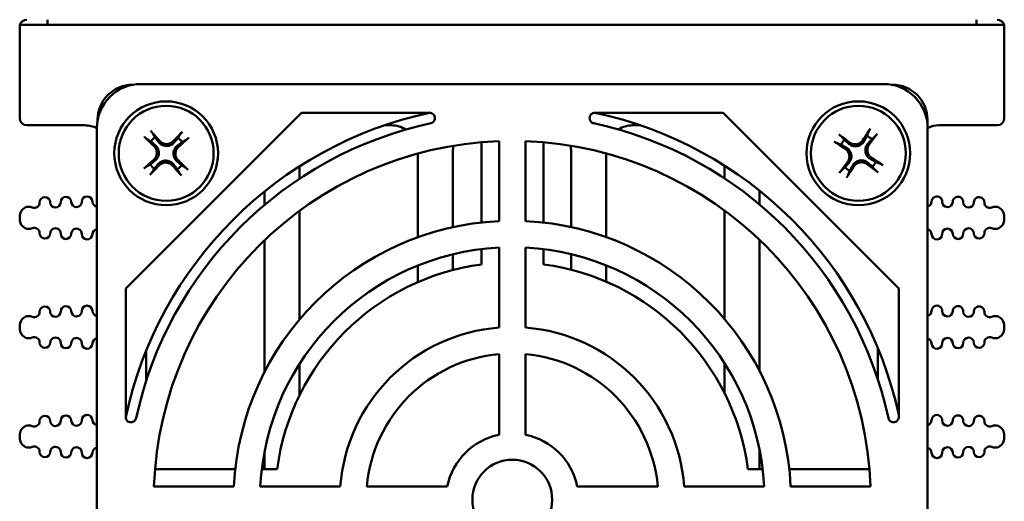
# Model space of a CAD drawing. Header units: inches. Extents: x 1 to 24, y 0.3 to 18.7.
# Tile 3 of 20: x 9.4 to 12.2, y 2.3 to 3.6. Entities that reach past the tile are written whole.
import ezdxf

# ---------------------------------------------------------------- set-up
doc = ezdxf.new("R2010")
doc.units = ezdxf.units.IN
doc.header["$LTSCALE"] = 0.8
doc.header["$MEASUREMENT"] = 0
doc.layers.add('Visible (ANSI)', color=7, linetype='Continuous', lineweight=50)

msp = doc.modelspace()

# ---------------------------------------------------------------- linework, layer by layer
at = {"layer": 'Visible (ANSI)'}
for p, q in [((12.1814, 3.6138), (9.3827, 3.6138)), ((9.4611, 3.6288), (9.4611, 3.6138)), ((12.1031, 3.6288), (12.1031, 3.6138)), ((9.3821, 3.6088), (9.3821, 3.3488)), ((12.1821, 3.6088), (12.1821, 3.3488)), ((9.7053, 3.4442), (9.7036, 3.4442)), ((9.7267, 3.4461), (11.8389, 3.4461)), ((11.8636, 3.4442), (11.8603, 3.4442)), ((9.6835, 2.8647), (10.1831, 3.3643)), ((10.1831, 3.3643), (10.5479, 3.3643)), ((11.0177, 3.3643), (11.3825, 3.3643)), ((11.3825, 3.3643), (11.8822, 2.8647)), ((9.6036, 3.3442), (9.6036, 3.3425)), ((11.9636, 3.3305), (11.9636, 3.3442)), ((9.4021, 3.3288), (9.5671, 3.3288)), ((9.6017, 1.2089), (9.6017, 3.3211)), ((10.4198, 3.3288), (10.4391, 3.3288)), ((11.1251, 3.3288), (11.1473, 3.3288)), ((11.9639, 3.3211), (11.9639, 1.2089)), ((11.9971, 3.3288), (12.1621, 3.3288)), ((10.6956, 3.0527), (10.6956, 3.2807)), ((10.7453, 3.2838), (10.7453, 3.0566)), ((10.8203, 3.0566), (10.8203, 3.2838)), ((10.8716, 3.2806), (10.8716, 3.0525)), ((10.5141, 3.2484), (10.5141, 3.0105)), ((10.6141, 3.0393), (10.6141, 3.2538)), ((10.9501, 3.2538), (10.9501, 3.0396)), ((11.0501, 3.0111), (11.0501, 3.2488)), ((10.1781, 3.1772), (10.1781, 3.2124)), ((11.3861, 3.2143), (11.3861, 3.1782)), ((10.0781, 3.1405), (10.0781, 3.1024)), ((11.4861, 3.1036), (11.4861, 3.1429)), ((10.1781, 2.7772), (10.1781, 3.0857)), ((11.3861, 3.0868), (11.3861, 2.7789)), ((9.3821, 3.0649), (9.3821, 3.0665)), ((12.1821, 3.0649), (12.1821, 3.0665)), ((10.0781, 3.0017), (10.0781, 2.6274)), ((11.4861, 2.6303), (11.4861, 3.0031)), ((10.6956, 2.9335), (10.6956, 2.9772)), ((10.7453, 2.9815), (10.7453, 2.754)), ((10.8203, 2.754), (10.8203, 2.9815)), ((10.8716, 2.977), (10.8716, 2.9335)), ((10.6141, 2.9176), (10.6141, 2.9624)), ((10.9501, 2.9627), (10.9501, 2.9184)), ((10.5141, 2.9302), (10.5141, 2.8831)), ((11.0501, 2.8844), (11.0501, 2.9308)), ((9.6835, 2.4999), (9.6835, 2.8647)), ((11.8822, 2.8647), (11.8822, 2.4999)), ((9.3821, 2.7544), (9.3821, 2.756)), ((12.1821, 2.7544), (12.1821, 2.756)), ((9.7421, 2.6038), (9.7421, 2.6896)), ((11.8221, 2.6968), (11.8221, 2.6083)), ((10.7453, 2.6788), (10.7453, 2.4497)), ((10.8203, 2.4497), (10.8203, 2.6788)), ((10.1781, 2.5626), (10.1781, 2.6511)), ((11.3861, 2.6534), (11.3861, 2.5686)), ((9.3821, 2.4438), (9.3821, 2.4454)), ((12.1821, 2.4438), (12.1821, 2.4454)), ((10.0781, 2.3996), (10.0781, 2.3522)), ((11.4861, 2.3522), (11.4861, 2.4073)), ((9.7671, 2.3522), (9.9951, 2.3522)), ((10.0706, 2.3522), (10.1143, 2.3522)), ((11.4528, 2.3522), (11.495, 2.3522)), ((11.5705, 2.3522), (11.7986, 2.3522)), ((9.9912, 2.3025), (9.764, 2.3025)), ((10.2937, 2.3025), (10.0663, 2.3025)), ((10.5981, 2.3025), (10.369, 2.3025)), ((11.1966, 2.3025), (10.9675, 2.3025)), ((11.4993, 2.3025), (11.2719, 2.3025)), ((11.8016, 2.3025), (11.5744, 2.3025))]:
    msp.add_line(p, q, dxfattribs=at)
for centre, radius in [((9.7986, 3.2492), 0.1475), ((11.7671, 3.2492), 0.1475), ((9.7986, 3.2492), 0.135), ((11.7671, 3.2492), 0.135), ((10.7828, 2.265), 0.1135)]:
    msp.add_circle(centre, radius, dxfattribs=at)
for centre, radius, start, end in [((9.4021, 3.6088), 0.02, 165.5225, 180), ((9.4021, 3.6088), 0.02, 90, 165.5225), ((12.1621, 3.6088), 0.02, 14.4775, 90), ((12.1621, 3.6088), 0.02, 0, 14.4775), ((9.7036, 3.3442), 0.1, 90, 180), ((11.8636, 3.3442), 0.1, 0, 90), ((10.7836, 2.2642), 1.125, 102.0792, 167.9208), ((10.7836, 2.2642), 1.125, 12.4376, 77.9212), ((9.4021, 3.3488), 0.02, 180, 270), ((10.7828, 2.265), 1.0945, 102.2235, 167.7765), ((10.7828, 2.265), 1.0945, 12.2235, 77.7765), ((12.1621, 3.3488), 0.02, 270, 0), ((9.5671, 3.2538), 0.075, 62.4875, 90), ((10.4391, 3.2538), 0.075, 57.0341, 90), ((11.1251, 3.2538), 0.075, 90, 122.5461), ((11.9971, 3.2538), 0.075, 90, 116.2312), ((9.7986, 3.2492), 0.0553, 125.1319, 142.2727), ((10.7828, 2.265), 1.0195, 92.108, 177.892), ((9.7986, 3.2492), 0.0553, 35.1319, 52.2727), ((10.7828, 2.265), 1.0195, 2.108, 87.892), ((11.7671, 3.2492), 0.0553, 136.4218, 153.5627), ((11.7671, 3.2492), 0.0553, 46.4218, 63.5627), ((10.6891, 3.2538), 0.075, 166.9426, 180), ((10.8751, 3.2538), 0.075, 0, 13.2589), ((11.7671, 3.2492), 0.0553, 316.4218, 333.5627), ((9.7986, 3.2492), 0.0553, 215.1319, 232.2727), ((9.7986, 3.2492), 0.0553, 305.1319, 322.2727), ((11.7671, 3.2492), 0.0553, 226.4218, 243.5627), ((9.4237, 3.109), 0.015, 246.8521, 1.1017), ((9.4537, 3.1096), 0.015, 1.1017, 181.1017), ((9.4837, 3.1102), 0.015, 181.1017, 1.1017), ((9.5137, 3.1108), 0.015, 1.1017, 181.1017), ((9.5437, 3.1113), 0.015, 181.1017, 1.1017), ((9.5737, 3.1119), 0.015, 1.1017, 181.1017), ((9.6037, 3.1125), 0.015, 181.1017, 262.3227), ((11.9604, 3.1125), 0.015, 283.4933, 358.8983), ((11.9904, 3.1119), 0.015, 358.8983, 178.8983), ((12.0204, 3.1113), 0.015, 178.8983, 358.8983), ((12.0504, 3.1108), 0.015, 358.8983, 178.8983), ((12.0804, 3.1102), 0.015, 178.8983, 358.8983), ((12.1104, 3.1096), 0.015, 358.8983, 178.8983), ((12.1404, 3.109), 0.015, 178.8983, 293.1479), ((9.4246, 3.0665), 0.0425, 160.9481, 180), ((9.408, 3.0723), 0.025, 66.8521, 160.9481), ((12.1561, 3.0723), 0.025, 19.0519, 113.1479), ((12.1396, 3.0665), 0.0425, 0, 19.0519), ((9.4246, 3.0649), 0.0425, 180, 199.0519), ((10.7828, 2.265), 0.7925, 92.7122, 177.2878), ((10.7828, 2.265), 0.7925, 2.7122, 87.2878), ((12.1396, 3.0649), 0.0425, 340.9481, 0), ((9.408, 3.0592), 0.025, 199.0519, 293.1479), ((9.4237, 3.0224), 0.015, 358.8983, 113.1479), ((9.4837, 3.0213), 0.015, 358.8983, 178.8983), ((9.5437, 3.0201), 0.015, 358.8983, 178.8983), ((9.6037, 3.019), 0.015, 97.6773, 178.8983), ((11.9604, 3.019), 0.015, 1.1017, 76.5067), ((12.0204, 3.0201), 0.015, 1.1017, 181.1017), ((12.0804, 3.0213), 0.015, 1.1017, 181.1017), ((12.1404, 3.0224), 0.015, 66.8521, 181.1017), ((12.1561, 3.0592), 0.025, 246.8521, 340.9481), ((9.4537, 3.0219), 0.015, 178.8983, 358.8983), ((9.5137, 3.0207), 0.015, 178.8983, 358.8983), ((9.5737, 3.0196), 0.015, 178.8983, 358.8983), ((11.9904, 3.0196), 0.015, 181.1017, 1.1017), ((12.0504, 3.0207), 0.015, 181.1017, 1.1017), ((12.1104, 3.0219), 0.015, 181.1017, 1.1017), ((10.7828, 2.265), 0.7175, 92.9959, 177.0041), ((10.7828, 2.265), 0.7175, 2.9959, 87.0041), ((10.7836, 2.2642), 0.675, 97.491, 172.509), ((10.7836, 2.2642), 0.675, 7.491, 82.509), ((9.4537, 2.7991), 0.015, 1.1017, 181.1017), ((9.5137, 2.8002), 0.015, 1.1017, 181.1017), ((9.5437, 2.8008), 0.015, 181.1017, 1.1017), ((9.5737, 2.8014), 0.015, 1.1017, 181.1017), ((9.6037, 2.8019), 0.015, 181.1017, 262.3227), ((11.9604, 2.8019), 0.015, 283.4933, 358.8983), ((11.9904, 2.8014), 0.015, 358.8983, 178.8983), ((12.0204, 2.8008), 0.015, 178.8983, 358.8983), ((12.0504, 2.8002), 0.015, 358.8983, 178.8983), ((12.1104, 2.7991), 0.015, 358.8983, 178.8983), ((9.408, 2.7617), 0.025, 66.8521, 160.9481), ((9.4237, 2.7985), 0.015, 246.8521, 1.1017), ((9.4837, 2.7996), 0.015, 181.1017, 1.1017), ((12.0804, 2.7996), 0.015, 178.8983, 358.8983), ((12.1404, 2.7985), 0.015, 178.8983, 293.1479), ((12.1561, 2.7617), 0.025, 19.0519, 113.1479), ((9.4246, 2.756), 0.0425, 160.9481, 180), ((9.4246, 2.7544), 0.0425, 180, 199.0519), ((10.7828, 2.265), 0.4905, 94.3847, 175.6153), ((10.7828, 2.265), 0.4905, 4.3847, 85.6153), ((12.1396, 2.756), 0.0425, 0, 19.0519), ((12.1396, 2.7544), 0.0425, 340.9481, 0), ((9.408, 2.7487), 0.025, 199.0519, 293.1479), ((9.4237, 2.7119), 0.015, 358.8983, 113.1479), ((9.4837, 2.7107), 0.015, 358.8983, 178.8983), ((9.5437, 2.7096), 0.015, 358.8983, 178.8983), ((9.6037, 2.7084), 0.015, 97.6773, 178.8983), ((11.9604, 2.7084), 0.015, 1.1017, 76.5067), ((12.0204, 2.7096), 0.015, 1.1017, 181.1017), ((12.0804, 2.7107), 0.015, 1.1017, 181.1017), ((12.1404, 2.7119), 0.015, 66.8521, 181.1017), ((12.1561, 2.7487), 0.025, 246.8521, 340.9481), ((9.4537, 2.7113), 0.015, 178.8983, 358.8983), ((9.5137, 2.7101), 0.015, 178.8983, 358.8983), ((9.5737, 2.709), 0.015, 178.8983, 358.8983), ((11.9904, 2.709), 0.015, 181.1017, 1.1017), ((12.0504, 2.7101), 0.015, 181.1017, 1.1017), ((12.1104, 2.7113), 0.015, 181.1017, 1.1017), ((10.7828, 2.265), 0.4155, 95.1781, 174.8219), ((10.7828, 2.265), 0.4155, 5.1781, 84.8219), ((9.4537, 2.4885), 0.015, 1.1017, 181.1017), ((9.5137, 2.4897), 0.015, 1.1017, 181.1017), ((9.5737, 2.4908), 0.015, 1.1017, 181.1017), ((11.9904, 2.4908), 0.015, 358.8983, 178.8983), ((12.0504, 2.4897), 0.015, 358.8983, 178.8983), ((12.1104, 2.4885), 0.015, 358.8983, 178.8983), ((9.408, 2.4511), 0.025, 66.8521, 160.9481), ((9.4237, 2.4879), 0.015, 246.8521, 1.1017), ((9.4837, 2.4891), 0.015, 181.1017, 1.1017), ((9.5437, 2.4902), 0.015, 181.1017, 1.1017), ((9.6037, 2.4914), 0.015, 181.1017, 262.3227), ((11.9604, 2.4914), 0.015, 283.4933, 358.8983), ((12.0204, 2.4902), 0.015, 178.8983, 358.8983), ((12.0804, 2.4891), 0.015, 178.8983, 358.8983), ((12.1404, 2.4879), 0.015, 178.8983, 293.1479), ((12.1561, 2.4511), 0.025, 19.0519, 113.1479), ((9.4246, 2.4454), 0.0425, 160.9481, 180), ((9.4246, 2.4438), 0.0425, 180, 199.0519), ((10.7828, 2.265), 0.1885, 101.4749, 168.5251), ((10.7828, 2.265), 0.1885, 11.4749, 78.5251), ((12.1396, 2.4454), 0.0425, 0, 19.0519), ((12.1396, 2.4438), 0.0425, 340.9481, 0), ((9.408, 2.4381), 0.025, 199.0519, 293.1479), ((9.4237, 2.4013), 0.015, 358.8983, 113.1479), ((9.4837, 2.4002), 0.015, 358.8983, 178.8983), ((9.5437, 2.399), 0.015, 358.8983, 178.8983), ((9.6037, 2.3979), 0.015, 97.6773, 178.8983), ((11.9604, 2.3979), 0.015, 1.1017, 76.5067), ((12.0204, 2.399), 0.015, 1.1017, 181.1017), ((12.0804, 2.4002), 0.015, 1.1017, 181.1017), ((12.1404, 2.4013), 0.015, 66.8521, 181.1017), ((12.1561, 2.4381), 0.025, 246.8521, 340.9481), ((9.4537, 2.4007), 0.015, 178.8983, 358.8983), ((9.5137, 2.3996), 0.015, 178.8983, 358.8983), ((9.5737, 2.3984), 0.015, 178.8983, 358.8983), ((11.9904, 2.3984), 0.015, 181.1017, 1.1017), ((12.0504, 2.3996), 0.015, 181.1017, 1.1017), ((12.1104, 2.4007), 0.015, 181.1017, 1.1017)]:
    msp.add_arc(centre, radius, start, end, dxfattribs=at)
for centre, major_axis, ratio, start_param, end_param in [((9.7267, 3.3211), (-0.0884, 0.0884), 0.999924, 5.497825, 7.068545), ((11.8389, 3.3211), (0.0884, 0.0884), 0.999924, 5.497825, 7.068545), ((9.7937, 3.2452), (-0.1129, 0.1342), 0.087156, 4.934978, 5.163739), ((9.8032, 3.245), (-0.1188, -0.129), 0.087156, 4.261039, 4.4898), ((11.7724, 3.2459), (-0.0913, -0.1498), 0.087156, 4.261039, 4.4898), ((11.7621, 3.2532), (0.1095, 0.137), 0.087156, 4.934978, 5.163739), ((9.8028, 3.2539), (0.129, -0.1188), 0.087156, 4.261039, 4.4898), ((9.7945, 3.2541), (0.1342, 0.1129), 0.087156, 4.934978, 5.163739), ((11.7703, 3.2546), (0.1498, -0.0913), 0.087156, 4.261039, 4.4898), ((11.7631, 3.2443), (-0.137, 0.1095), 0.087156, 4.934978, 5.163739), ((9.8026, 3.2444), (-0.1342, -0.1129), 0.087156, 4.934978, 5.163739), ((9.7943, 3.2446), (-0.129, 0.1188), 0.087156, 4.261039, 4.4898), ((11.772, 3.2453), (-0.1095, -0.137), 0.087156, 4.934978, 5.163739), ((11.7638, 3.2438), (-0.1498, 0.0913), 0.087156, 4.261039, 4.4898), ((9.7939, 3.2535), (0.1188, 0.129), 0.087156, 4.261039, 4.4898), ((9.8034, 3.2533), (0.1129, -0.1342), 0.087156, 4.934978, 5.163739), ((11.7617, 3.2525), (0.0913, 0.1498), 0.087156, 4.261039, 4.4898), ((11.771, 3.2542), (0.137, -0.1095), 0.087156, 4.934978, 5.163739)]:
    msp.add_ellipse(centre, major_axis=major_axis, ratio=ratio, start_param=start_param, end_param=end_param, dxfattribs=at)
for points, knots in [([(10.5511, 3.3347), (10.553, 3.3351), (10.5548, 3.3359), (10.5581, 3.3381), (10.5594, 3.3395), (10.5616, 3.3428), (10.5623, 3.3446), (10.563, 3.3485), (10.563, 3.3504), (10.5622, 3.3542), (10.5615, 3.356), (10.5593, 3.3593), (10.5579, 3.3607), (10.5551, 3.3626), (10.5537, 3.3632), (10.5509, 3.3641), (10.5494, 3.3643), (10.5479, 3.3643)], [0, 0, 0, 0, 0.0149774, 0.0149774, 0.029919, 0.029919, 0.0448066, 0.0448066, 0.059653, 0.059653, 0.0744949, 0.0744949, 0.0893711, 0.0893711, 0.1007043, 0.1007043, 0.1120447, 0.1120447, 0.1120447, 0.1120447]), ([(11.0177, 3.3643), (11.0158, 3.3643), (11.0138, 3.3639), (11.0102, 3.3624), (11.0085, 3.3614), (11.0057, 3.3586), (11.0046, 3.357), (11.0031, 3.3534), (11.0027, 3.3515), (11.0027, 3.3476), (11.003, 3.3456), (11.0045, 3.342), (11.0055, 3.3403), (11.0079, 3.3379), (11.0091, 3.337), (11.0117, 3.3355), (11.0131, 3.335), (11.0145, 3.3347)], [0, 0, 0, 0, 0.0149773, 0.0149773, 0.0299188, 0.0299188, 0.0448062, 0.0448062, 0.0596523, 0.0596523, 0.0744939, 0.0744939, 0.0893699, 0.0893699, 0.1007038, 0.1007038, 0.1120447, 0.1120447, 0.1120447, 0.1120447]), ([(9.755, 3.3126), (9.7551, 3.3125), (9.7552, 3.3124), (9.7557, 3.3119), (9.7562, 3.3112), (9.7571, 3.3102), (9.7576, 3.3095), (9.7584, 3.3085), (9.7588, 3.308), (9.7593, 3.3073), (9.7595, 3.3069), (9.7597, 3.3067)], [0.0150618, 0.0150618, 0.0150618, 0.0150618, 0.01591169, 0.01591169, 0.02120962, 0.02120962, 0.02650322, 0.02650322, 0.03176915, 0.03176915, 0.03606779, 0.03606779, 0.03606779, 0.03606779]), ([(9.84, 3.3049), (9.8402, 3.3051), (9.8404, 3.3054), (9.8409, 3.3061), (9.8414, 3.3067), (9.8422, 3.3076), (9.8427, 3.3082), (9.8437, 3.3093), (9.8442, 3.3099), (9.8448, 3.3104), (9.8448, 3.3105), (9.8449, 3.3105)], [0.04854437, 0.04854437, 0.04854437, 0.04854437, 0.05284301, 0.05284301, 0.05810894, 0.05810894, 0.06340254, 0.06340254, 0.06870047, 0.06870047, 0.06955036, 0.06955036, 0.06955036, 0.06955036]), ([(11.7968, 3.3119), (11.7969, 3.3122), (11.7971, 3.3125), (11.7975, 3.3133), (11.7978, 3.3139), (11.7984, 3.315), (11.7988, 3.3158), (11.7996, 3.3169), (11.8, 3.3176), (11.8004, 3.3183), (11.8005, 3.3183), (11.8005, 3.3184)], [0.04854437, 0.04854437, 0.04854437, 0.04854437, 0.05284301, 0.05284301, 0.05810894, 0.05810894, 0.06340254, 0.06340254, 0.06870047, 0.06870047, 0.06955036, 0.06955036, 0.06955036, 0.06955036]), ([(11.8207, 3.3043), (11.8206, 3.3042), (11.8205, 3.3042), (11.8201, 3.3036), (11.8196, 3.3029), (11.8187, 3.3018), (11.8182, 3.3012), (11.8174, 3.3002), (11.8169, 3.2997), (11.8163, 3.2991), (11.816, 3.2988), (11.8158, 3.2986)], [0.0150618, 0.0150618, 0.0150618, 0.0150618, 0.01591169, 0.01591169, 0.02120962, 0.02120962, 0.02650322, 0.02650322, 0.03176915, 0.03176915, 0.03606779, 0.03606779, 0.03606779, 0.03606779]), ([(9.7429, 3.2907), (9.7427, 3.2908), (9.7424, 3.291), (9.7417, 3.2916), (9.7411, 3.292), (9.7402, 3.2929), (9.7395, 3.2934), (9.7385, 3.2943), (9.7379, 3.2949), (9.7374, 3.2954), (9.7373, 3.2955), (9.7373, 3.2956)], [0.04854437, 0.04854437, 0.04854437, 0.04854437, 0.05284301, 0.05284301, 0.05810894, 0.05810894, 0.06340254, 0.06340254, 0.06870047, 0.06870047, 0.06955036, 0.06955036, 0.06955036, 0.06955036]), ([(9.8219, 3.2804), (9.8194, 3.2775), (9.8162, 3.2749), (9.8106, 3.272), (9.8084, 3.2712), (9.8039, 3.2701), (9.8015, 3.2698), (9.7966, 3.2699), (9.7942, 3.2703), (9.7897, 3.2716), (9.7876, 3.2725), (9.7821, 3.2756), (9.779, 3.2784), (9.7767, 3.2814)], [0.3400621, 0.3400621, 0.3400621, 0.3400621, 0.3728415, 0.3728415, 0.3915916, 0.3915916, 0.4103416, 0.4103416, 0.4290917, 0.4290917, 0.4478417, 0.4478417, 0.4806211, 0.4806211, 0.4806211, 0.4806211]), ([(9.8185, 3.2835), (9.8163, 3.2813), (9.8135, 3.2792), (9.8073, 3.2764), (9.8039, 3.2757), (9.7975, 3.2754), (9.7941, 3.2759), (9.7878, 3.2782), (9.7848, 3.28), (9.7817, 3.2828), (9.7809, 3.2836), (9.7802, 3.2844)], [0, 0, 0, 0, 0.0245201, 0.0245201, 0.0490401, 0.0490401, 0.0733788, 0.0733788, 0.0977174, 0.0977174, 0.1059587, 0.1059587, 0.1059587, 0.1059587]), ([(9.8619, 3.2928), (9.8618, 3.2927), (9.8618, 3.2926), (9.8612, 3.2921), (9.8606, 3.2916), (9.8595, 3.2907), (9.8589, 3.2902), (9.8579, 3.2894), (9.8573, 3.289), (9.8566, 3.2885), (9.8563, 3.2883), (9.856, 3.2881)], [0.0150618, 0.0150618, 0.0150618, 0.0150618, 0.01591169, 0.01591169, 0.02120962, 0.02120962, 0.02650322, 0.02650322, 0.03176915, 0.03176915, 0.03606779, 0.03606779, 0.03606779, 0.03606779]), ([(11.7044, 3.279), (11.7041, 3.2791), (11.7038, 3.2792), (11.703, 3.2796), (11.7024, 3.28), (11.7012, 3.2806), (11.7005, 3.281), (11.6994, 3.2817), (11.6987, 3.2822), (11.698, 3.2826), (11.698, 3.2826), (11.6979, 3.2827)], [0.04854437, 0.04854437, 0.04854437, 0.04854437, 0.05284301, 0.05284301, 0.05810894, 0.05810894, 0.06340254, 0.06340254, 0.06870047, 0.06870047, 0.06955036, 0.06955036, 0.06955036, 0.06955036]), ([(11.712, 3.3028), (11.7121, 3.3028), (11.7121, 3.3027), (11.7127, 3.3023), (11.7134, 3.3018), (11.7145, 3.3009), (11.7151, 3.3004), (11.7161, 3.2995), (11.7166, 3.2991), (11.7172, 3.2985), (11.7175, 3.2982), (11.7177, 3.298)], [0.0150618, 0.0150618, 0.0150618, 0.0150618, 0.01591169, 0.01591169, 0.02120962, 0.02120962, 0.02650322, 0.02650322, 0.03176915, 0.03176915, 0.03606779, 0.03606779, 0.03606779, 0.03606779]), ([(11.7838, 3.2844), (11.782, 3.281), (11.7794, 3.2778), (11.7744, 3.2739), (11.7724, 3.2727), (11.7682, 3.2707), (11.7659, 3.27), (11.7611, 3.2691), (11.7587, 3.269), (11.754, 3.2694), (11.7517, 3.2699), (11.7457, 3.2719), (11.7422, 3.274), (11.7393, 3.2765)], [0.3400621, 0.3400621, 0.3400621, 0.3400621, 0.3728415, 0.3728415, 0.3915916, 0.3915916, 0.4103416, 0.4103416, 0.4290917, 0.4290917, 0.4478417, 0.4478417, 0.4806211, 0.4806211, 0.4806211, 0.4806211]), ([(11.7799, 3.2868), (11.7782, 3.2841), (11.7759, 3.2816), (11.7703, 3.2776), (11.7672, 3.2762), (11.7609, 3.2747), (11.7575, 3.2745), (11.7508, 3.2756), (11.7476, 3.2767), (11.744, 3.2789), (11.7431, 3.2795), (11.7422, 3.2801)], [0, 0, 0, 0, 0.0245201, 0.0245201, 0.0490401, 0.0490401, 0.0733788, 0.0733788, 0.0977174, 0.0977174, 0.1059587, 0.1059587, 0.1059587, 0.1059587]), ([(11.8022, 3.2325), (11.7988, 3.2343), (11.7957, 3.2369), (11.7917, 3.2419), (11.7905, 3.2439), (11.7885, 3.2481), (11.7878, 3.2504), (11.787, 3.2552), (11.7869, 3.2576), (11.7873, 3.2623), (11.7877, 3.2646), (11.7897, 3.2706), (11.7918, 3.2741), (11.7944, 3.277)], [0.3400621, 0.3400621, 0.3400621, 0.3400621, 0.3728415, 0.3728415, 0.3915916, 0.3915916, 0.4103416, 0.4103416, 0.4290917, 0.4290917, 0.4478417, 0.4478417, 0.4806211, 0.4806211, 0.4806211, 0.4806211]), ([(9.7643, 3.2691), (9.7665, 3.267), (9.7685, 3.2642), (9.7713, 3.258), (9.7721, 3.2546), (9.7724, 3.2482), (9.7719, 3.2448), (9.7696, 3.2384), (9.7678, 3.2355), (9.765, 3.2324), (9.7642, 3.2316), (9.7634, 3.2309)], [0, 0, 0, 0, 0.0245201, 0.0245201, 0.0490401, 0.0490401, 0.0733788, 0.0733788, 0.0977174, 0.0977174, 0.1059587, 0.1059587, 0.1059587, 0.1059587]), ([(9.7674, 3.2725), (9.7703, 3.2701), (9.7729, 3.2669), (9.7758, 3.2613), (9.7766, 3.2591), (9.7777, 3.2545), (9.778, 3.2522), (9.7779, 3.2472), (9.7775, 3.2449), (9.7762, 3.2404), (9.7753, 3.2382), (9.7721, 3.2328), (9.7694, 3.2297), (9.7664, 3.2274)], [0.3400621, 0.3400621, 0.3400621, 0.3400621, 0.3728415, 0.3728415, 0.3915916, 0.3915916, 0.4103416, 0.4103416, 0.4290917, 0.4290917, 0.4478417, 0.4478417, 0.4806211, 0.4806211, 0.4806211, 0.4806211]), ([(9.8297, 3.2259), (9.8268, 3.2284), (9.8242, 3.2316), (9.8213, 3.2372), (9.8205, 3.2394), (9.8194, 3.2439), (9.8191, 3.2463), (9.8192, 3.2512), (9.8196, 3.2536), (9.8209, 3.2581), (9.8218, 3.2602), (9.825, 3.2657), (9.8277, 3.2688), (9.8308, 3.2711)], [0.3400621, 0.3400621, 0.3400621, 0.3400621, 0.3728415, 0.3728415, 0.3915916, 0.3915916, 0.4103416, 0.4103416, 0.4290917, 0.4290917, 0.4478417, 0.4478417, 0.4806211, 0.4806211, 0.4806211, 0.4806211]), ([(9.8329, 3.2293), (9.8306, 3.2315), (9.8286, 3.2343), (9.8258, 3.2404), (9.825, 3.2438), (9.8248, 3.2502), (9.8253, 3.2537), (9.8276, 3.26), (9.8294, 3.2629), (9.8321, 3.2661), (9.8329, 3.2668), (9.8337, 3.2676)], [0, 0, 0, 0, 0.0245201, 0.0245201, 0.0490401, 0.0490401, 0.0733788, 0.0733788, 0.0977174, 0.0977174, 0.1059587, 0.1059587, 0.1059587, 0.1059587]), ([(11.7295, 3.262), (11.7322, 3.2603), (11.7347, 3.258), (11.7387, 3.2525), (11.7401, 3.2493), (11.7416, 3.2431), (11.7417, 3.2396), (11.7407, 3.233), (11.7396, 3.2298), (11.7374, 3.2261), (11.7368, 3.2252), (11.7362, 3.2244)], [0, 0, 0, 0, 0.0245201, 0.0245201, 0.0490401, 0.0490401, 0.0733788, 0.0733788, 0.0977174, 0.0977174, 0.1059587, 0.1059587, 0.1059587, 0.1059587]), ([(11.7319, 3.266), (11.7353, 3.2641), (11.7385, 3.2615), (11.7424, 3.2566), (11.7436, 3.2546), (11.7456, 3.2503), (11.7463, 3.2481), (11.7472, 3.2432), (11.7473, 3.2408), (11.7469, 3.2362), (11.7464, 3.2339), (11.7444, 3.2279), (11.7423, 3.2244), (11.7398, 3.2215)], [0.3400621, 0.3400621, 0.3400621, 0.3400621, 0.3728415, 0.3728415, 0.3915916, 0.3915916, 0.4103416, 0.4103416, 0.4290917, 0.4290917, 0.4478417, 0.4478417, 0.4806211, 0.4806211, 0.4806211, 0.4806211]), ([(11.8046, 3.2364), (11.802, 3.2381), (11.7994, 3.2404), (11.7955, 3.2459), (11.7941, 3.2491), (11.7926, 3.2554), (11.7924, 3.2588), (11.7934, 3.2655), (11.7946, 3.2687), (11.7967, 3.2723), (11.7973, 3.2732), (11.798, 3.2741)], [0, 0, 0, 0, 0.0245201, 0.0245201, 0.0490401, 0.0490401, 0.0733788, 0.0733788, 0.0977174, 0.0977174, 0.1059587, 0.1059587, 0.1059587, 0.1059587]), ([(9.7753, 3.2181), (9.7777, 3.221), (9.7809, 3.2236), (9.7865, 3.2265), (9.7887, 3.2273), (9.7933, 3.2284), (9.7956, 3.2287), (9.8006, 3.2285), (9.8029, 3.2282), (9.8074, 3.2269), (9.8096, 3.226), (9.815, 3.2228), (9.8181, 3.2201), (9.8204, 3.217)], [0.3400621, 0.3400621, 0.3400621, 0.3400621, 0.3728415, 0.3728415, 0.3915916, 0.3915916, 0.4103416, 0.4103416, 0.4290917, 0.4290917, 0.4478417, 0.4478417, 0.4806211, 0.4806211, 0.4806211, 0.4806211]), ([(9.7787, 3.2149), (9.7808, 3.2172), (9.7836, 3.2192), (9.7898, 3.222), (9.7931, 3.2228), (9.7996, 3.223), (9.803, 3.2225), (9.8093, 3.2202), (9.8123, 3.2184), (9.8154, 3.2156), (9.8162, 3.2149), (9.8169, 3.2141)], [0, 0, 0, 0, 0.0244853, 0.0244853, 0.0489707, 0.0489707, 0.0733441, 0.0733441, 0.0977174, 0.0977174, 0.1059587, 0.1059587, 0.1059587, 0.1059587]), ([(11.7503, 3.2141), (11.7522, 3.2175), (11.7548, 3.2206), (11.7597, 3.2246), (11.7617, 3.2258), (11.7659, 3.2277), (11.7682, 3.2285), (11.7731, 3.2293), (11.7755, 3.2294), (11.7801, 3.229), (11.7824, 3.2286), (11.7884, 3.2265), (11.7919, 3.2245), (11.7948, 3.2219)], [0.3400621, 0.3400621, 0.3400621, 0.3400621, 0.3728415, 0.3728415, 0.3915916, 0.3915916, 0.4103416, 0.4103416, 0.4290917, 0.4290917, 0.4478417, 0.4478417, 0.4806211, 0.4806211, 0.4806211, 0.4806211]), ([(11.7543, 3.2117), (11.7559, 3.2143), (11.7583, 3.2169), (11.7638, 3.2208), (11.7669, 3.2222), (11.7732, 3.2237), (11.7766, 3.2239), (11.7833, 3.2229), (11.7865, 3.2217), (11.7902, 3.2196), (11.7911, 3.219), (11.7919, 3.2183)], [0, 0, 0, 0, 0.0244853, 0.0244853, 0.0489707, 0.0489707, 0.0733441, 0.0733441, 0.0977174, 0.0977174, 0.1059587, 0.1059587, 0.1059587, 0.1059587]), ([(9.7352, 3.2057), (9.7353, 3.2058), (9.7354, 3.2058), (9.7359, 3.2063), (9.7365, 3.2069), (9.7376, 3.2078), (9.7382, 3.2083), (9.7392, 3.2091), (9.7398, 3.2095), (9.7405, 3.21), (9.7408, 3.2102), (9.7411, 3.2103)], [0.0150618, 0.0150618, 0.0150618, 0.0150618, 0.01591169, 0.01591169, 0.02120962, 0.02120962, 0.02650322, 0.02650322, 0.03176915, 0.03176915, 0.03606779, 0.03606779, 0.03606779, 0.03606779]), ([(9.7571, 3.1936), (9.757, 3.1933), (9.7567, 3.193), (9.7562, 3.1923), (9.7558, 3.1918), (9.7549, 3.1908), (9.7544, 3.1902), (9.7534, 3.1892), (9.7529, 3.1886), (9.7524, 3.1881), (9.7523, 3.188), (9.7522, 3.1879)], [0.04854437, 0.04854437, 0.04854437, 0.04854437, 0.05284301, 0.05284301, 0.05810894, 0.05810894, 0.06340254, 0.06340254, 0.06870047, 0.06870047, 0.06955036, 0.06955036, 0.06955036, 0.06955036]), ([(9.8542, 3.2078), (9.8544, 3.2076), (9.8548, 3.2074), (9.8555, 3.2069), (9.856, 3.2064), (9.857, 3.2056), (9.8576, 3.2051), (9.8586, 3.2041), (9.8592, 3.2035), (9.8597, 3.203), (9.8598, 3.2029), (9.8599, 3.2029)], [0.04854437, 0.04854437, 0.04854437, 0.04854437, 0.05284301, 0.05284301, 0.05810894, 0.05810894, 0.06340254, 0.06340254, 0.06870047, 0.06870047, 0.06955036, 0.06955036, 0.06955036, 0.06955036]), ([(11.7135, 3.1941), (11.7135, 3.1942), (11.7136, 3.1943), (11.714, 3.1949), (11.7145, 3.1956), (11.7154, 3.1966), (11.7159, 3.1973), (11.7168, 3.1982), (11.7172, 3.1988), (11.7178, 3.1994), (11.7181, 3.1997), (11.7183, 3.1998)], [0.0150618, 0.0150618, 0.0150618, 0.0150618, 0.01591169, 0.01591169, 0.02120962, 0.02120962, 0.02650322, 0.02650322, 0.03176915, 0.03176915, 0.03606779, 0.03606779, 0.03606779, 0.03606779]), ([(11.8222, 3.1956), (11.8221, 3.1957), (11.822, 3.1958), (11.8214, 3.1962), (11.8207, 3.1967), (11.8197, 3.1976), (11.819, 3.1981), (11.8181, 3.1989), (11.8175, 3.1994), (11.8169, 3.2), (11.8166, 3.2003), (11.8165, 3.2005)], [0.0150618, 0.0150618, 0.0150618, 0.0150618, 0.01591169, 0.01591169, 0.02120962, 0.02120962, 0.02650322, 0.02650322, 0.03176915, 0.03176915, 0.03606779, 0.03606779, 0.03606779, 0.03606779]), ([(11.8298, 3.2195), (11.83, 3.2194), (11.8304, 3.2192), (11.8312, 3.2188), (11.8318, 3.2185), (11.8329, 3.2179), (11.8336, 3.2175), (11.8348, 3.2167), (11.8355, 3.2163), (11.8361, 3.2159), (11.8362, 3.2158), (11.8363, 3.2158)], [0.04854437, 0.04854437, 0.04854437, 0.04854437, 0.05284301, 0.05284301, 0.05810894, 0.05810894, 0.06340254, 0.06340254, 0.06870047, 0.06870047, 0.06955036, 0.06955036, 0.06955036, 0.06955036]), ([(9.8421, 3.1859), (9.842, 3.186), (9.842, 3.186), (9.8415, 3.1866), (9.8409, 3.1872), (9.84, 3.1883), (9.8395, 3.1889), (9.8387, 3.1899), (9.8383, 3.1905), (9.8378, 3.1912), (9.8376, 3.1915), (9.8374, 3.1918)], [0.0150618, 0.0150618, 0.0150618, 0.0150618, 0.01591169, 0.01591169, 0.02120962, 0.02120962, 0.02650322, 0.02650322, 0.03176915, 0.03176915, 0.03606779, 0.03606779, 0.03606779, 0.03606779]), ([(11.7373, 3.1865), (11.7372, 3.1863), (11.7371, 3.1859), (11.7367, 3.1851), (11.7363, 3.1845), (11.7357, 3.1834), (11.7353, 3.1827), (11.7346, 3.1815), (11.7341, 3.1808), (11.7337, 3.1802), (11.7337, 3.1801), (11.7336, 3.18)], [0.04854437, 0.04854437, 0.04854437, 0.04854437, 0.05284301, 0.05284301, 0.05810894, 0.05810894, 0.06340254, 0.06340254, 0.06870047, 0.06870047, 0.06955036, 0.06955036, 0.06955036, 0.06955036]), ([(9.6835, 2.4999), (9.6835, 2.4979), (9.6839, 2.496), (9.6853, 2.4923), (9.6864, 2.4907), (9.6892, 2.4879), (9.6908, 2.4868), (9.6944, 2.4853), (9.6963, 2.4849), (9.7002, 2.4848), (9.7022, 2.4852), (9.7058, 2.4866), (9.7074, 2.4877), (9.7099, 2.4901), (9.7108, 2.4913), (9.7123, 2.4939), (9.7128, 2.4953), (9.7131, 2.4967)], [0, 0, 0, 0, 0.0149773, 0.0149773, 0.0299188, 0.0299188, 0.0448062, 0.0448062, 0.0596523, 0.0596523, 0.0744939, 0.0744939, 0.0893699, 0.0893699, 0.1007038, 0.1007038, 0.1120447, 0.1120447, 0.1120447, 0.1120447]), ([(11.8525, 2.4967), (11.8529, 2.4948), (11.8537, 2.493), (11.8559, 2.4897), (11.8573, 2.4884), (11.8606, 2.4862), (11.8625, 2.4855), (11.8663, 2.4847), (11.8683, 2.4848), (11.8721, 2.4855), (11.8739, 2.4863), (11.8771, 2.4885), (11.8785, 2.4899), (11.8804, 2.4927), (11.8811, 2.4941), (11.8819, 2.4969), (11.8822, 2.4984), (11.8822, 2.4999)], [0, 0, 0, 0, 0.0149774, 0.0149774, 0.029919, 0.029919, 0.0448066, 0.0448066, 0.059653, 0.059653, 0.0744949, 0.0744949, 0.0893711, 0.0893711, 0.1007043, 0.1007043, 0.1120447, 0.1120447, 0.1120447, 0.1120447])]:
    msp.add_open_spline(points, degree=3, knots=knots, dxfattribs=at)
for points, weights in [([(9.7668, 3.2944), (9.7636, 3.2999), (9.7597, 3.3067)], [1, 1.00731929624, 1.00192407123]), ([(9.84, 3.3049), (9.8358, 3.2982), (9.8324, 3.2929)], [1.00192407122, 1.00731929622, 1]), ([(11.7968, 3.3119), (11.794, 3.3046), (11.7917, 3.2987)], [1.00192407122, 1.00731929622, 1]), ([(9.7429, 3.2907), (9.7495, 3.2864), (9.7549, 3.283)], [1.00192407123, 1.00731929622, 1]), ([(9.7549, 3.283), (9.7622, 3.2769), (9.7674, 3.2725)], [1, 1.20089099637, 1.39845709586]), ([(9.7767, 3.2814), (9.7726, 3.2868), (9.7668, 3.2944)], [1.39845709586, 1.20089099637, 1]), ([(9.8324, 3.2929), (9.8262, 3.2856), (9.8219, 3.2804)], [1, 1.20089099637, 1.39845709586]), ([(9.8308, 3.2711), (9.8361, 3.2752), (9.8438, 3.281)], [1.39845709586, 1.20089099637, 1]), ([(9.8438, 3.281), (9.8492, 3.2842), (9.856, 3.2881)], [1, 1.00731929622, 1.00192407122]), ([(11.7044, 3.279), (11.7117, 3.2761), (11.7176, 3.2738)], [1.00192407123, 1.00731929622, 1]), ([(11.727, 3.2873), (11.7229, 3.2921), (11.7177, 3.298)], [1, 1.00731929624, 1.00192407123]), ([(11.7393, 3.2765), (11.7342, 3.281), (11.727, 3.2873)], [1.39845709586, 1.20089099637, 1]), ([(11.7917, 3.2987), (11.7871, 3.2903), (11.7838, 3.2844)], [1, 1.20089099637, 1.39845709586]), ([(11.7944, 3.277), (11.7988, 3.2821), (11.8052, 3.2893)], [1.39845709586, 1.20089099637, 1]), ([(11.8052, 3.2893), (11.8099, 3.2934), (11.8158, 3.2986)], [1, 1.00731929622, 1.00192407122]), ([(11.7176, 3.2738), (11.726, 3.2692), (11.7319, 3.266)], [1, 1.20089099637, 1.39845709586]), ([(9.7664, 3.2274), (9.761, 3.2233), (9.7534, 3.2174)], [1.39845709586, 1.20089099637, 1]), ([(9.8423, 3.2154), (9.8349, 3.2216), (9.8297, 3.2259)], [1, 1.20089099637, 1.39845709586]), ([(11.7398, 3.2215), (11.7353, 3.2164), (11.729, 3.2092)], [1.39845709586, 1.20089099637, 1]), ([(11.7948, 3.2219), (11.7999, 3.2175), (11.8071, 3.2111)], [1.39845709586, 1.20089099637, 1]), ([(11.8165, 3.2246), (11.8081, 3.2292), (11.8022, 3.2325)], [1, 1.20089099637, 1.39845709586]), ([(11.8298, 3.2195), (11.8224, 3.2223), (11.8165, 3.2246)], [1.00192407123, 1.00731929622, 1]), ([(9.7534, 3.2174), (9.7479, 3.2143), (9.7411, 3.2103)], [1, 1.00731929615, 1.00192407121]), ([(9.7571, 3.1936), (9.7614, 3.2002), (9.7647, 3.2055)], [1.00192407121, 1.00731929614, 1]), ([(9.7647, 3.2055), (9.7709, 3.2129), (9.7753, 3.2181)], [1, 1.20089099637, 1.39845709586]), ([(9.8204, 3.217), (9.8245, 3.2117), (9.8304, 3.204)], [1.39845709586, 1.20089099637, 1]), ([(9.8304, 3.204), (9.8335, 3.1986), (9.8374, 3.1918)], [1, 1.00731929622, 1.00192407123]), ([(9.8542, 3.2078), (9.8476, 3.212), (9.8423, 3.2154)], [1.00192407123, 1.00731929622, 1]), ([(11.729, 3.2092), (11.7242, 3.205), (11.7183, 3.1998)], [1, 1.00731929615, 1.00192407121]), ([(11.7373, 3.1865), (11.7402, 3.1939), (11.7425, 3.1997)], [1.00192407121, 1.00731929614, 1]), ([(11.7425, 3.1997), (11.7471, 3.2082), (11.7503, 3.2141)], [1, 1.20089099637, 1.39845709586]), ([(11.8071, 3.2111), (11.8113, 3.2064), (11.8165, 3.2005)], [1, 1.00731929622, 1.00192407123])]:
    msp.add_rational_spline(points, weights, degree=2, dxfattribs=at)

doc.saveas('drawing.dxf')
